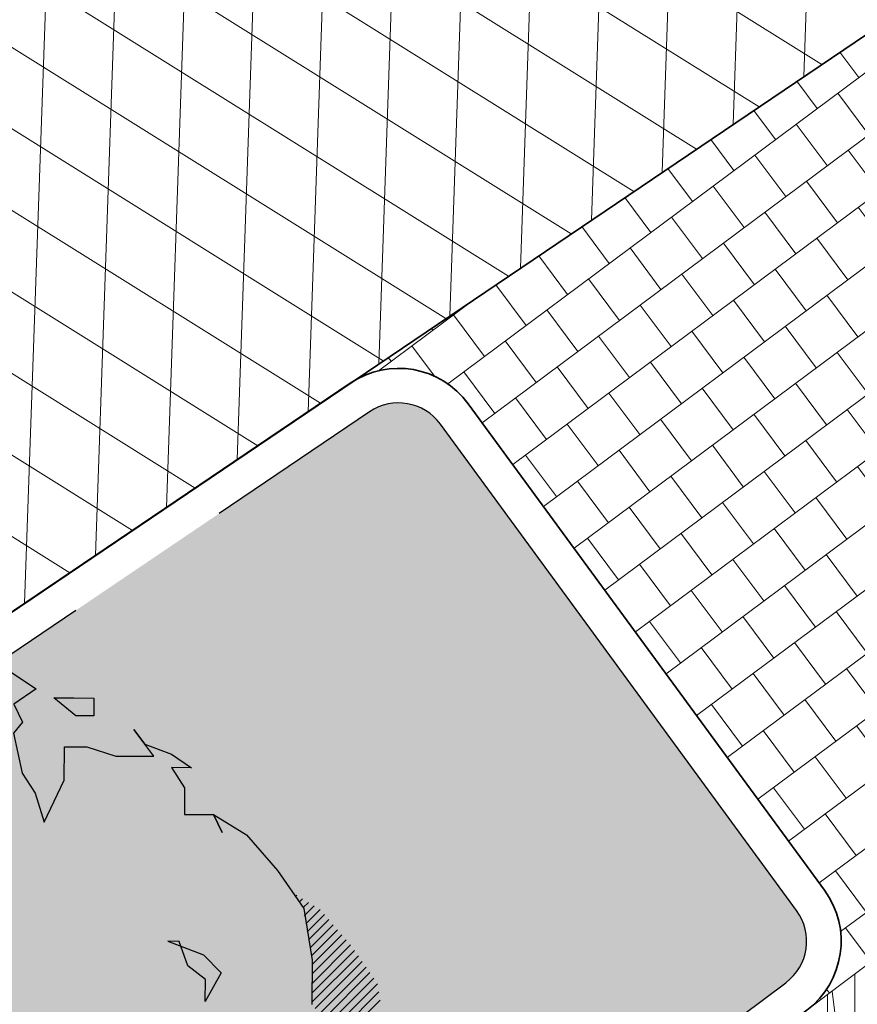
# Model space of a CAD drawing. Header units: metres. Extents: x 195696 to 514079, y 327475 to 328989.
# Tile 3 of 256: x 195841.98 to 195846.83, y 327552.76 to 327558.45. Entities that reach past the tile are written whole.
import ezdxf

# ---------------------------------------------------------------- set-up
doc = ezdxf.new("R2010")
doc.units = ezdxf.units.M
doc.linetypes.add('VH-TROTTOIRBAND_180-200', pattern=[20, 10, -2, 2, -2, 2, -2])
for name, color, linetype, lineweight in [('N-WE-GR-BOOM-S', 74, 'Continuous', 25), ('N-WE-GR-GRAS-A-250', 62, 'Continuous', 18), ('N-WE-VH-GESLOTENVERHARDING-A-200', 252, 'Continuous', 18), ('N-WE-VH-HERSTRATEN-A-250', 252, 'Continuous', 18), ('N-WE-VH-KANTOPSLUITING_TROTTOIRBAND_180 200_250-G', 6, 'VH-TROTTOIRBAND_180-200', 25), ('N-WE-VH-KANTOPSLUITING_VOORKANTBAND-G', 2, 'Continuous', 35), ('N-WE-VH-KANTVERHARDING-G', 5, 'Continuous', 35), ('N-WE-VH-TEGEL-A', 252, 'Continuous', 18), ('N-WE-VH-VERHARDING_TEGEL-A', 254, 'Continuous', 5)]:
    doc.layers.add(name, color=color, linetype=linetype, lineweight=lineweight)
doc.layers.add('N-WE-VH-GESLOTENVERHARDING_ASFALT_ROOD-A', color=7, linetype='Continuous', lineweight=18, true_color=0xf2beba)
pattern_1 = [(90, (171.4512025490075, 74.11865817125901), (-0.15875, 0), [])]
pattern_2 = [(90, (156401.089197, 432280.567131), (-0.15875, 0), [])]

# ---------------------------------------------------------------- blocks, each defined once
blk = doc.blocks.new('SGR-BOOM_27')
for p, q in [((0.9108731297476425, 5.094011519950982), (1.42280476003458, 4.755790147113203)), ((1.42280476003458, 4.755790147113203), (1.164242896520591, 4.577658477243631)), ((1.164242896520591, 4.577658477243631), (1.265597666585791, 4.371110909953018)), ((1.883493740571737, 4.443665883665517), (1.627809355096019, 4.651357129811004)), ((1.627809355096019, 4.651357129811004), (1.859303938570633, 4.649619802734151)), ((1.859303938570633, 4.649619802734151), (2.090798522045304, 4.647881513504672)), ((2.090798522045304, 4.647881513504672), (2.089252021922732, 4.442120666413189)), ((1.265597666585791, 4.371110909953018), (1.16173713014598, 4.243271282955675)), ((2.089252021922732, 4.442120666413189), (1.883493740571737, 4.443665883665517)), ((1.16173713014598, 4.243271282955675), (1.26117368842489, 3.779512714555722)), ((2.784562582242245, 3.973907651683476), (2.555377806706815, 4.284293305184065)), ((2.555377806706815, 4.284293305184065), (2.680173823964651, 4.115278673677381)), ((2.680173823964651, 4.115278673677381), (2.990526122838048, 3.998087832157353)), ((1.749296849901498, 3.698681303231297), (1.752184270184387, 4.0845189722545)), ((1.752184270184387, 4.0845189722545), (2.009390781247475, 4.082601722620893)), ((2.009390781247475, 4.082601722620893), (2.347290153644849, 3.977176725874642)), ((2.990526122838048, 3.998087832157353), (3.220870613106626, 3.842040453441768)), ((2.347290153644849, 3.977176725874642), (2.784562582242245, 3.973907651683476)), ((1.26117368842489, 3.779512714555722), (1.413765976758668, 3.546868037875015)), ((3.220870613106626, 3.842040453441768), (2.989376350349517, 3.843763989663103)), ((2.989376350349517, 3.843763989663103), (3.141968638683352, 3.611106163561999)), ((1.514146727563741, 3.211722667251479), (1.749296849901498, 3.698681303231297)), ((1.413765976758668, 3.546868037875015), (1.514146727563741, 3.211722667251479)), ((3.141968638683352, 3.611106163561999), (3.13966845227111, 3.302457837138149)), ((3.13966845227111, 3.302457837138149), (3.474034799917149, 3.299947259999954)), ((3.474034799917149, 3.299947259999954), (3.858136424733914, 3.065564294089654)), ((3.575389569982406, 3.093400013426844), (3.474034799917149, 3.299947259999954)), ((3.474034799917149, 3.299947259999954), (3.575389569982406, 3.093400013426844)), ((3.858136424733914, 3.065564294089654), (4.215156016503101, 2.651332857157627)), ((4.215156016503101, 2.651332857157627), (4.520541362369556, 2.211748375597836)), ((4.423801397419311, 2.350982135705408), (4.439251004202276, 2.366431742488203)), ((4.468427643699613, 2.286751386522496), (4.50685826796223, 2.32518104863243)), ((4.509579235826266, 2.21904502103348), (4.574451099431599, 2.283916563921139)), ((4.520541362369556, 2.211748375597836), (4.618979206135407, 1.615088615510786)), ((4.526271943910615, 2.126883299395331), (4.642053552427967, 2.24266715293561)), ((4.542959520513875, 2.034720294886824), (4.709523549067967, 2.201279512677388)), ((4.559662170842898, 1.942564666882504), (4.759899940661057, 2.142807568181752)), ((4.57635455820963, 1.850401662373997), (4.810295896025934, 2.084343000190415)), ((4.593042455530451, 1.758239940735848), (4.860682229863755, 2.025878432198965)), ((4.609734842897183, 1.666069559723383), (4.911073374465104, 1.967406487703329)), ((2.948601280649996, 1.833366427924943), (3.358997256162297, 1.675973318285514)), ((3.077224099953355, 1.832421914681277), (2.948601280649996, 1.833366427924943)), ((3.177986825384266, 1.548719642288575), (3.077224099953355, 1.832421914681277)), ((4.617785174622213, 1.45641231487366), (5.011850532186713, 1.850477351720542)), ((4.618612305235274, 1.566092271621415), (4.961464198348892, 1.908941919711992)), ((4.616145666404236, 1.237057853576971), (5.107308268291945, 1.728223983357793)), ((4.616967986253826, 1.34673813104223), (5.062241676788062, 1.792012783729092)), ((3.358997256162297, 1.675973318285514), (3.563238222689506, 1.46864769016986)), ((4.618979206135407, 1.615088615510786), (4.615128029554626, 1.100672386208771)), ((4.615328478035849, 1.127383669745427), (5.151929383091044, 1.663993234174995)), ((4.65356346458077, 1.056768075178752), (5.196555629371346, 1.599763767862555)), ((3.382599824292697, 1.392837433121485), (3.177986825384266, 1.548719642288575)), ((4.704380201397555, 0.9987303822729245), (5.241181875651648, 1.535533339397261)), ((3.563238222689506, 1.46864769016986), (3.380691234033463, 1.135639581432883)), ((3.380691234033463, 1.135639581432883), (3.382599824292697, 1.392837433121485)), ((4.755197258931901, 0.9406939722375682), (5.285808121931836, 1.471302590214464)), ((4.806018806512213, 0.8826553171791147), (5.330424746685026, 1.407066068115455)), ((4.818551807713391, 0.7863412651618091), (5.372726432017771, 1.340510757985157)), ((4.816912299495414, 0.566988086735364), (5.403561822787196, 1.153634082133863)), ((4.817729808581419, 0.6766548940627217), (5.388151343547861, 1.247078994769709))]:
    blk.add_line(p, q)

msp = doc.modelspace()

# ---------------------------------------------------------------- hatches: boundary and pattern name
at = {"layer": 'N-WE-GR-GRAS-A-250', "lineweight": 0}
h = msp.add_hatch(dxfattribs=at)
h.set_pattern_fill('AGR-GRAS_02-SO', color=256, scale=0.05, pattern_type=2)
h.set_pattern_definition([(0, (0, 0), (0.5, 0.5), [0.125, -0.375]), (0, (0.275, 0.3), (0.5, 0.5), [0.125, -0.375]), (90, (0.05, 0.175), (-0.5, 0.5), [0.125, -0.375]), (90, (0.25, 0.35), (-0.5, 0.5), [0.125, -0.375]), (45, (0.1, 0.35), (0, 0.5000000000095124), [0.125, -0.582106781]), (135, (0.275, 0), (-0.5000000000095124, 0), [0.125, -0.582106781]), (26.56505119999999, (0.125, 0.15), (0.5000000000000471, 2.000322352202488e-10), [0.125, -0.9930339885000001]), (26.56505119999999, (0.35, 0.4), (0.5000000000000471, 2.000322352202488e-10), [0.125, -0.9930339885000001]), (63.43494882, (0.35, 0), (2.54993137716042e-11, 0.500000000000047), [0.125, -0.9930339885]), (63.43494882, (0.125, 0.225), (2.54993137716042e-11, 0.500000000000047), [0.125, -0.9930339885]), (63.43494882, (0.3, 0.1), (2.54993137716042e-11, 0.500000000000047), [0.125, -0.9930339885]), (116.5650512, (0, 0.275), (-2.000324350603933e-10, 0.500000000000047), [0.125, -0.9930339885]), (153.43494882, (0.1, 0.07500000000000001), (-0.500000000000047, 2.549949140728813e-11), [0.125, -0.9930339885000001])])
edge = h.paths.add_edge_path()
edge.add_arc((195846.2339292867, 327553.1207627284), 0.3000000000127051, 306.9699804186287, 396.2095109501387)
edge.add_line((195846.4759879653, 327553.2979846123), (195844.4150939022, 327556.1128587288))
edge.add_arc((195844.1730352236, 327555.9356368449), 0.3000000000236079, 36.20951096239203, 124.0598746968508)
edge.add_line((195844.0050175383, 327556.1841726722), (195834.2031076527, 327549.5577871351))
edge.add_arc((195834.371125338, 327549.3092513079), 0.299999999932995, 124.0598746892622, 214.4352624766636)
edge.add_line((195834.1236956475, 327549.1396088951), (195836.3052326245, 327545.9577570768))
edge.add_arc((195836.5526623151, 327546.1273994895), 0.299999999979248, 214.4352624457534, 304.7497029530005)
edge.add_arc((195662.8349918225, 327796.8008017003), 305.2835792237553, 304.72214121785, 306.0235084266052)
edge.add_arc((195665.4391963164, 327793.3052013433), 300.9248493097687, 306.0139132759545, 306.9699803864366)
edge = h.paths.add_edge_path()
edge.add_arc((195855.4803686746, 327560.0544283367), 0.299999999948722, 217.656959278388, 307.123550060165)
edge.add_arc((195722.9404570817, 327735.1539659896), 219.9057290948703, 307.1235500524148, 308.9182578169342)
edge.add_arc((195719.7593388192, 327739.0174507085), 224.9101050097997, 308.9304764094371, 309.5099233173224)
edge.add_arc((195862.6589496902, 327565.7275188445), 0.3000000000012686, 309.5099224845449, 399.0484551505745)
edge.add_line((195862.8919337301, 327565.9165120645), (195861.4747292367, 327567.66359076))
edge.add_arc((195861.2417451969, 327567.4745975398), 0.3000000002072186, 39.04845519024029, 124.0598746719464)
edge.add_line((195861.0737275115, 327567.7231333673), (195853.5245705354, 327562.6196764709))
edge.add_arc((195853.6925882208, 327562.3711406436), 0.3000000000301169, 124.0598746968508, 217.6569593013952)
edge.add_line((195853.4550834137, 327562.1878608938), (195855.2428638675, 327559.8711485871))
at = {"layer": 'N-WE-VH-GESLOTENVERHARDING-A-200', "lineweight": 0}
h = msp.add_hatch(dxfattribs=at)
h.set_pattern_fill('AVH-GESLOTEN-SOD', color=256, scale=0.2, angle=28, pattern_type=2)
h.set_pattern_definition([(87.99999999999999, (0, 0), (-0.3997563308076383, 0.01395979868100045), []), (148, (0, 0), (-0.2119677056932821, -0.3392192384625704), [])])
edge = h.paths.add_edge_path(flags=16)
edge.add_arc((195880.1655836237, 327588.9528181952), 0.5000000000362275, -53.80848710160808, 41.52320272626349, ccw=False)
edge.add_arc((196043.6446531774, 327405.9312850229), 244.9046723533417, 131.7833411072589, 133.7970645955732)
edge.add_arc((195873.4197754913, 327583.3913420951), 0.9999999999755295, 278.98220693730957, 316.4552622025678, ccw=False)
edge.add_line((195873.5759032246, 327582.4036052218), (195872.9619810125, 327582.3126313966))
edge.add_arc((195872.8153970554, 327583.3018296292), 0.999999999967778, 167.3459649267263, 278.4290134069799, ccw=False)
edge.add_line((195871.8396864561, 327583.5208931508), (195871.9958403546, 327584.2164038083))
edge.add_arc((195872.971550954, 327583.9973402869), 1.000000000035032, 133.7875914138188, 167.3459649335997, ccw=False)
edge.add_arc((196043.1978633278, 327406.4100110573), 246.9964571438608, 133.6290453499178, 133.7875914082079, ccw=False)
edge.add_arc((196043.1462730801, 327406.3608464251), 246.9964572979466, 131.7503220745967, 133.612513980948, ccw=False)
edge.add_arc((195879.0077676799, 327590.2604236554), 0.4999999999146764, 41.52320272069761, 131.7503219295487, ccw=False)
edge.add_line((195879.3821113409, 327590.5918853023), (195880.5399272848, 327589.2842798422))
edge = h.paths.add_edge_path(flags=16)
edge.add_arc((196043.190133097, 327406.4241565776), 244.2339199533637, 122.8853466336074, 123.7748736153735)
edge.add_line((195907.4128906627, 327609.4383139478), (195905.8840875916, 327611.724180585))
edge.add_arc((196043.1939871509, 327406.4174368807), 246.9916345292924, 122.886788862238, 123.77475018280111, ccw=False)
edge.add_arc((195909.6252433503, 327612.9877032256), 1.000000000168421, 103.36408669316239, 122.88678885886, ccw=False)
edge.add_line((195909.3941052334, 327613.9606241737), (195910.5171844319, 327614.2274355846))
edge.add_arc((195910.7483225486, 327613.2545146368), 0.9999999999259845, -38.499182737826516, 103.36408669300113, ccw=False)
edge.add_line((195911.5309395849, 327612.6320111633), (195910.8206145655, 327611.7389840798))
edge.add_arc((195910.037997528, 327612.3614875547), 1.000000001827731, 302.885346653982, 321.50081724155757, ccw=False)
edge = h.paths.add_edge_path()
edge.add_line((195913.8862149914, 327610.1762080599), (195909.2428622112, 327617.4930699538))
edge.add_arc((196043.1978635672, 327406.410011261), 250.0000001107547, 122.3995392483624, 135.5156437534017)
edge.add_arc((195793.493235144, 327651.6600849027), 100.0000000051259, 304.0598747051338, 315.5156437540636, ccw=False)
edge.add_line((195849.4991302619, 327568.8148091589), (195827.0150000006, 327553.5950000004))
edge.add_line((195827.0150000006, 327553.5950000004), (195824.245599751, 327551.7426639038))
edge.add_arc((195796.2426523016, 327593.1653016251), 49.99999981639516, 303.09553133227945, 304.0598746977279, ccw=False)
edge.add_line((195823.5444833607, 327551.2772364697), (195820.0502888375, 327548.9997880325))
edge.add_line((195820.0502888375, 327548.9997880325), (195823.8157983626, 327543.1697717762))
edge.add_line((195823.8157983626, 327543.1697717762), (195823.838999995, 327543.1829999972))
edge.add_line((195823.838999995, 327543.1829999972), (195826.4396693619, 327544.6925664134))
edge.add_arc((195801.339107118, 327587.9356212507), 50.00000016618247, 300.1331522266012, 304.0598747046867)
edge.add_line((195829.3420547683, 327546.512983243), (195860.9751881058, 327567.8979316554))
edge.add_arc((195804.9692930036, 327650.7432073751), 99.99999997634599, 304.059874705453, 314.2752211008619)
edge.add_arc((196043.1978603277, 327406.4100152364), 241.2499949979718, 124.56755402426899, 134.2752211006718, ccw=False)
edge.add_arc((196024.160358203, 327433.4729742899), 208.1635880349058, 122.8422075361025, 124.47901762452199, ccw=False)
edge.add_arc((195884.1512028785, 327650.3735842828), 50.00000000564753, 302.8422075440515, 306.4912659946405)
at = {"layer": 'N-WE-VH-GESLOTENVERHARDING_ASFALT_ROOD-A', "lineweight": 0}
h = msp.add_hatch(dxfattribs=at)
h.set_pattern_fill('ANSI31', color=256, scale=0.05, angle=45)
h.set_pattern_definition(pattern_2)
edge = h.paths.add_edge_path()
edge.add_line((195818.773746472, 327550.9075339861), (195819.7985259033, 327549.2377815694))
edge.add_line((195819.7985259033, 327549.2377815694), (195823.705, 327551.771))
edge.add_line((195823.705, 327551.771), (195826.8300000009, 327553.8330000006))
edge.add_line((195826.8300000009, 327553.8330000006), (195832.346, 327557.594))
edge.add_arc((195653.6780453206, 327812.8300705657), 311.5568804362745, 304.9924277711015, 307.0187332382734)
edge.add_line((195841.259, 327564.071), (195847.2209999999, 327568.683))
edge.add_arc((195712.0656050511, 327739.8902715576), 218.1259054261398, 308.2884642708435, 310.314394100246)
edge.add_line((195853.189, 327573.568), (195851.914, 327575.105))
edge.add_arc((195692.6900484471, 327762.5027168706), 245.9068340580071, 307.0693282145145, 310.3531555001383, ccw=False)
edge.add_arc((195659.3993028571, 327804.774960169), 299.7051212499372, 302.7813460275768, 307.2761801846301, ccw=False)
edge.add_arc((195645.5024205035, 327819.2465907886), 319.4194762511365, 302.8510535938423, 303.47164422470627, ccw=False)
h = msp.add_hatch(dxfattribs=at)
h.set_pattern_fill('ANSI31', color=256, scale=0.05, angle=45)
h.set_pattern_definition(pattern_2)
edge = h.paths.add_edge_path()
edge.add_line((195826.2968413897, 327538.6495733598), (195827.418901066, 327536.8213147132))
edge.add_arc((195762.0058595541, 327638.6619460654), 121.0387549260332, 302.7129534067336, 303.3363106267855)
edge.add_arc((195634.2295277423, 327836.1376615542), 356.2458618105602, 303.0514222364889, 306.9376692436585)
edge.add_line((195848.3140000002, 327551.3940000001), (195855.4639999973, 327556.739999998))
edge.add_arc((195709.6615305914, 327751.6195375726), 243.3852794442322, 306.8026293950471, 308.9615852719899)
edge.add_line((195862.702, 327562.371), (195862.387, 327562.484))
edge.add_line((195862.387, 327562.484), (195861.213, 327563.902))
edge.add_arc((195722.9404572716, 327735.1539657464), 220.1057287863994, 306.95964217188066, 308.91815689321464, ccw=False)
edge.add_line((195855.279540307, 327559.2764545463), (195846.671, 327552.824))
edge.add_arc((195665.4403892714, 327793.3035865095), 301.1228416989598, 306.0139132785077, 307.00246848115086, ccw=False)
edge.add_arc((195662.8349910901, 327796.8008016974), 305.4835796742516, 304.65836770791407, 306.0235051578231, ccw=False)
edge.add_line((195836.558, 327545.523), (195827.773, 327539.589))
edge.add_line((195827.773, 327539.589), (195826.2968413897, 327538.6495733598))
at = {"layer": 'N-WE-VH-HERSTRATEN-A-250', "lineweight": 0}
h = msp.add_hatch(dxfattribs=at)
h.set_pattern_fill('AVH-HERSTRATEN-SOD', color=256, scale=0.25, angle=38.66310676, pattern_type=2)
h.set_pattern_definition([(98.66310675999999, (195818.357, 327548.303), (-0.2471477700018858, -0.03765607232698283), [])])
edge = h.paths.add_edge_path()
edge.add_line((195826.2783230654, 327554.6690768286), (195826.8290088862, 327553.8345020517))
edge.add_line((195826.8290088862, 327553.8345020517), (195832.346, 327557.594))
edge.add_arc((195653.6780453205, 327812.8300705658), 311.5568804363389, 304.9924277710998, 307.0187332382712)
edge.add_line((195841.259, 327564.071), (195847.221, 327568.683))
edge.add_arc((195712.065604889, 327739.8902717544), 218.1259056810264, 308.2884642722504, 310.314394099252)
edge.add_line((195853.189, 327573.568), (195853.754, 327574.049))
edge.add_arc((195712.3829749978, 327739.5865194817), 217.6888537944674, 310.4977237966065, 312.4873520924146)
edge.add_line((195859.416, 327579.057), (195866.002, 327585.185))
edge.add_line((195866.002, 327585.185), (195869.64, 327588.621))
edge.add_arc((195964.4930949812, 327491.5383759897), 135.7282045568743, 130.9431852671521, 134.3344810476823, ccw=False)
edge.add_line((195875.5489999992, 327594.0619999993), (195872.561337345, 327597.5161761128))
edge.add_line((195872.561337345, 327597.5161761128), (195871.805003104, 327596.8619907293))
edge.add_line((195871.805003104, 327596.8619907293), (195874.1418384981, 327594.1602663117))
edge.add_arc((195964.4930949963, 327491.5383759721), 136.7282045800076, 131.3616167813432, 134.3309267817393)
edge.add_line((195868.9472210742, 327589.3421995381), (195865.3180765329, 327585.9145632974))
edge.add_line((195865.3180765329, 327585.9145632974), (195858.7376828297, 327579.7917797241))
edge.add_arc((195712.3829750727, 327739.5865193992), 216.6888536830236, 310.49792906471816, 312.4863159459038, ccw=False)
edge.add_line((195853.1051724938, 327574.8099359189), (195852.5413920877, 327574.3299741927))
edge.add_arc((195712.065604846, 327739.8902718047), 217.1259057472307, 308.28976192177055, 310.3141772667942, ccw=False)
edge.add_line((195846.6052387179, 327569.4709481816), (195840.6520114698, 327564.8657344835))
edge.add_arc((195653.6780453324, 327812.8300705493), 310.5568804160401, 304.99356177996, 307.0175981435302, ccw=False)
edge.add_line((195831.7775672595, 327558.4167527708), (195826.2783230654, 327554.6690768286))
h = msp.add_hatch(dxfattribs=at)
h.set_pattern_fill('AVH-HERSTRATEN-SOD', color=256, scale=0.25, angle=37.14014257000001, pattern_type=2)
h.set_pattern_definition([(97.14014256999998, (195820.5645818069, 327534.0445028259), (-0.2480612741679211, -0.03107417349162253), [])])
edge = h.paths.add_edge_path()
edge.add_line((195827.773, 327539.589), (195828.3236803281, 327538.7542121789))
edge.add_line((195828.3236803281, 327538.7542121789), (195837.122223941, 327544.6973604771))
edge.add_arc((195662.8349903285, 327796.8008011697), 306.483579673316, 304.6573546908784, 306.0235056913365)
edge.add_arc((195665.4461658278, 327793.295785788), 302.1131353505, 306.0139291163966, 307.0022364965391)
edge.add_line((195847.2718073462, 327552.0246050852), (195855.8800486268, 327558.4768354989))
edge.add_arc((195722.9404570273, 327735.153966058), 221.1057291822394, 306.959400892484, 308.9182173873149)
edge.add_arc((195719.7446094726, 327739.0354907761), 226.1333940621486, 308.930402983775, 309.5707465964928)
edge.add_line((195863.7984801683, 327564.723143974), (195872.1462644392, 327571.9359180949))
edge.add_line((195872.1462644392, 327571.9359180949), (195879.6052788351, 327578.6069802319))
edge.add_line((195879.6052788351, 327578.6069802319), (195880.6381110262, 327579.5439538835))
edge.add_line((195880.6381110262, 327579.5439538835), (195883.0298992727, 327576.908932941))
edge.add_line((195883.0298992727, 327576.908932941), (195883.8156375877, 327577.5311504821))
edge.add_line((195883.8156375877, 327577.5311504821), (195880.7066463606, 327580.9563102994))
edge.add_line((195880.7066463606, 327580.9563102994), (195878.936, 327579.35))
edge.add_line((195878.936, 327579.35), (195871.486, 327572.687))
edge.add_line((195871.486, 327572.687), (195863.1530001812, 327565.4870001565))
edge.add_arc((195719.7567011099, 327739.0206877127), 225.1142805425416, 308.93043056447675, 309.5679845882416, ccw=False)
edge.add_arc((195722.9404570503, 327735.1539660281), 220.1057291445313, 306.9596421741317, 308.9182173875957, ccw=False)
edge.add_line((195855.2795403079, 327559.276454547), (195846.6709998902, 327552.8239999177))
edge.add_arc((195665.4404015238, 327793.3035721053), 301.1228228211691, 306.0139133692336, 307.0024682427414, ccw=False)
edge.add_arc((195662.8349901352, 327796.8008014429), 305.4835800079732, 304.6583678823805, 306.023505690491, ccw=False)
edge.add_line((195836.558, 327545.523), (195827.773, 327539.589))
at = {"layer": 'N-WE-VH-TEGEL-A', "lineweight": 0}
h = msp.add_hatch(dxfattribs=at)
h.set_pattern_fill('AVH-TEGEL_300X300_HALFST', color=256, angle=-53.31404965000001, pattern_type=2)
h.set_pattern_definition([(306.68595035, (195848.1041112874, 327560.9336215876), (0.299516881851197, -0.1509623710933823), [0.3, -0.3]), (36.68595035, (195848.1041112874, 327560.9336215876), (-0.1792285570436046, 0.2405766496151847), [])])
edge = h.paths.add_edge_path()
edge.add_line((195855.0845273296, 327559.7489620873), (195853.2967468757, 327562.0656743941))
edge.add_arc((195853.6925882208, 327562.3711406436), 0.5000000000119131, 124.0598747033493, 217.6569592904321, ccw=False)
edge.add_line((195853.4125587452, 327562.7853670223), (195843.893005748, 327556.3498632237))
edge.add_arc((195844.1730352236, 327555.9356368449), 0.5000000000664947, 36.20951095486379, 124.05987469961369, ccw=False)
edge.add_line((195844.5764663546, 327556.2310066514), (195846.6373604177, 327553.4161325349))
edge.add_arc((195846.2339292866, 327553.1207627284), 0.5000000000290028, -53.030016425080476, 36.20951094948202, ccw=False)
edge.add_arc((195665.4402522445, 327793.303770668), 301.1230712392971, 306.9699835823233, 307.0024682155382)
edge.add_line((195846.671000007, 327552.8240000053), (195855.2795403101, 327559.2764545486))
edge.add_arc((195722.9404331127, 327735.1539977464), 220.1057688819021, 306.9596421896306, 307.1235500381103)
edge.add_arc((195855.4803686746, 327560.0544283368), 0.500000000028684, 217.6569592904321, 307.1235500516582, ccw=False)
at = {"layer": 'N-WE-VH-VERHARDING_TEGEL-A', "lineweight": 0}
h = msp.add_hatch(dxfattribs=at)
h.set_pattern_fill('ANSI31', color=256, scale=0.05, angle=45)
h.set_pattern_definition(pattern_1)
edge = h.paths.add_edge_path()
edge.add_line((195873.0117266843, 327596.9954599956), (195861.877, 327588.246))
edge.add_line((195861.877, 327588.246), (195859.574, 327585.207))
edge.add_arc((195834.5531621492, 327604.6606927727), 31.69366639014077, 314.8902509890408, 322.1349466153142, ccw=False)
edge.add_arc((195696.6632569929, 327757.450865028), 237.4720118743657, 310.4175563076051, 312.44242308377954, ccw=False)
edge.add_line((195850.629, 327576.654), (195851.7862968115, 327575.2589394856))
edge.add_arc((195692.3399105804, 327762.9511547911), 246.2752885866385, 310.3482287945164, 312.3154785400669)
edge.add_line((195858.1354643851, 327580.8430766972), (195864.6029225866, 327586.8756385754))
edge.add_line((195864.6029225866, 327586.8756385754), (195868.3827597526, 327590.465534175))
edge.add_arc((195960.7100834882, 327494.6106372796), 133.0883013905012, 131.7780476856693, 133.9260867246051, ccw=False)
edge.add_line((195872.0404286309, 327593.8587519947), (195874.1353444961, 327595.696393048))
edge.add_line((195874.1353444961, 327595.696393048), (195873.0117266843, 327596.9954599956))
edge = h.paths.add_edge_path()
edge.add_line((195817.7175165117, 327552.6285311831), (195818.6691040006, 327551.0780360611))
edge.add_arc((195645.5024203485, 327819.2465910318), 319.2194765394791, 302.8518759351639, 303.4718601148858)
edge.add_arc((195659.3993025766, 327804.7749600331), 299.5051213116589, 302.78111522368, 307.2762514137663)
edge.add_arc((195692.6900490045, 327762.5027172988), 245.7068340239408, 307.069246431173, 310.3070651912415)
edge.add_line((195851.6338243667, 327575.1294946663), (195851.6338124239, 327575.1295090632))
edge.add_arc((195692.3400395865, 327762.9510026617), 246.2750891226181, 310.3016967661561, 310.348228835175)
edge.add_line((195851.7862968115, 327575.2589394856), (195850.629, 327576.654))
edge.add_arc((195696.2893970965, 327757.840736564), 238.0112319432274, 307.09768405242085, 310.4252258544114, ccw=False)
edge.add_line((195839.852, 327568.001), (195839.575, 327567.788))
edge.add_arc((195667.7937490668, 327792.138620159), 282.5632653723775, 302.74366850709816, 307.4406335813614, ccw=False)
edge.add_arc((195726.093143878, 327700.2166558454), 173.7160907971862, 301.83247686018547, 302.969051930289, ccw=False)
h = msp.add_hatch(dxfattribs=at)
h.set_pattern_fill('ANSI31', color=256, scale=0.05, angle=45)
h.set_pattern_definition(pattern_1)
edge = h.paths.add_edge_path()
edge.add_arc((195709.4239416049, 327751.9279895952), 243.9745177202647, 308.9598301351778, 311.9630282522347)
edge.add_line((195872.5577301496, 327570.5142846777), (195880.7490481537, 327577.8745703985))
edge.add_line((195880.7490481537, 327577.8745703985), (195882.2594718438, 327579.2455703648))
edge.add_line((195882.2594718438, 327579.2455703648), (195883.856066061, 327577.4866106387))
edge.add_arc((195962.9099268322, 327476.8434029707), 127.9787800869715, 128.1491491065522, 133.3416795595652)
edge.add_line((195875.072, 327569.919), (195873.497, 327568.321))
edge.add_arc((195410.3295961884, 328141.4274219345), 736.8683836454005, 308.0018676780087, 308.94410289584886, ccw=False)
edge.add_line((195864.01, 327560.782), (195862.8291122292, 327562.2165800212))
edge = h.paths.add_edge_path()
edge.add_line((195827.5235380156, 327536.6508216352), (195828.4615875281, 327535.1223849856))
edge.add_arc((195755.4043983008, 327650.3900431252), 136.4697252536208, 302.3667170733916, 303.0339786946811)
edge.add_arc((195597.7533621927, 327888.2805836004), 421.8532619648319, 303.3712972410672, 306.68756502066)
edge.add_line((195849.7900670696, 327549.9942048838), (195856.665, 327555.116))
edge.add_arc((195413.1938402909, 328137.5942842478), 732.0844357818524, 307.2839139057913, 308.0099301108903)
edge.add_line((195864.01, 327560.782), (195862.8291121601, 327562.2165801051))
edge.add_arc((195709.660574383, 327751.6207652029), 243.5868352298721, 306.8026222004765, 308.96198767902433, ccw=False)
edge.add_line((195855.5837633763, 327556.5798228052), (195848.4339764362, 327551.2339821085))
edge.add_arc((195634.2295277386, 327836.1376615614), 356.4458618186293, 303.0515025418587, 306.93762646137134, ccw=False)
edge.add_arc((195762.005859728, 327638.6619461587), 121.2387549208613, 302.7110160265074, 303.33607667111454, ccw=False)

# ---------------------------------------------------------------- linework, layer by layer
at = {"layer": 'N-WE-VH-HERSTRATEN-A-250'}
msp.add_lwpolyline([(195827.773, 327539.589), (195828.3236803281, 327538.7542121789), (195837.122223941, 327544.6973604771, 0.005961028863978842), (195843.0832254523, 327548.9243030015, 0.004312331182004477), (195847.2718073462, 327552.0246050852), (195855.8800486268, 327558.4768354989, 0.008547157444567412), (195861.8413912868, 327563.1241025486, 0.002794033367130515), (195863.7984801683, 327564.723143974), (195872.1462644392, 327571.9359180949), (195879.6052788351, 327578.6069802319), (195880.6381110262, 327579.5439538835), (195883.0298992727, 327576.908932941), (195883.8156375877, 327577.5311504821), (195880.7066463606, 327580.9563102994), (195878.936, 327579.35), (195871.486, 327572.687), (195863.1530001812, 327565.4870001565, -0.002781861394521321), (195861.2131808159, 327563.9021459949, -0.00854610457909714), (195855.2795403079, 327559.276454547), (195846.6709998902, 327552.8239999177, -0.004313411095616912), (195842.4951083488, 327549.7330787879, -0.005956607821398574), (195836.558, 327545.523)], format="xyb", close=True, dxfattribs=at)
at = {"layer": 'N-WE-VH-KANTOPSLUITING_TROTTOIRBAND_180 200_250-G', "ltscale": 0.5, "flags": 128}
msp.add_lwpolyline([(195846.4759879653, 327553.2979846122), (195844.4150939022, 327556.1128587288, 0.4032669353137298), (195844.0050175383, 327556.1841726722), (195834.2031076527, 327549.5577871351, 0.4161338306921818), (195834.1236956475, 327549.1396088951), (195836.3052326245, 327545.9577570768, 0.4156806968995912), (195836.723541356, 327545.8808222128, 0.005678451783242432), (195842.3774849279, 327549.894833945, 0.004171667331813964), (195846.4143482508, 327552.8810775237, 0.4103313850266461)], format="xyb", close=True, dxfattribs=at)
at = {"layer": 'N-WE-VH-KANTOPSLUITING_VOORKANTBAND-G', "flags": 128}
msp.add_lwpolyline([(195846.6373604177, 327553.4161325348), (195844.5764663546, 327556.2310066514, 0.4032669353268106), (195843.893005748, 327556.3498632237), (195834.0910958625, 327549.7234776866, 0.4161338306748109), (195833.9587425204, 327549.0265139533), (195836.1402794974, 327545.844662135, 0.4156806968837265), (195836.8374607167, 327545.7164373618, 0.005678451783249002), (195842.4951083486, 327549.7330787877, 0.004171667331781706), (195846.5346275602, 327552.7212873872, 0.4103313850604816)], format="xyb", close=True, dxfattribs=at)
at = {"layer": 'N-WE-VH-KANTVERHARDING-G'}
msp.add_lwpolyline([(195829.3420547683, 327546.512983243), (195860.9751881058, 327567.8979316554)], dxfattribs=at)

# ---------------------------------------------------------------- block references
at = {"layer": 'N-WE-GR-BOOM-S', "xscale": 0.5, "yscale": 0.5, "zscale": 0.5}
msp.add_blockref('SGR-BOOM_27', (195841.3641206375, 327552.2038139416), dxfattribs=at)

doc.saveas('drawing.dxf')
